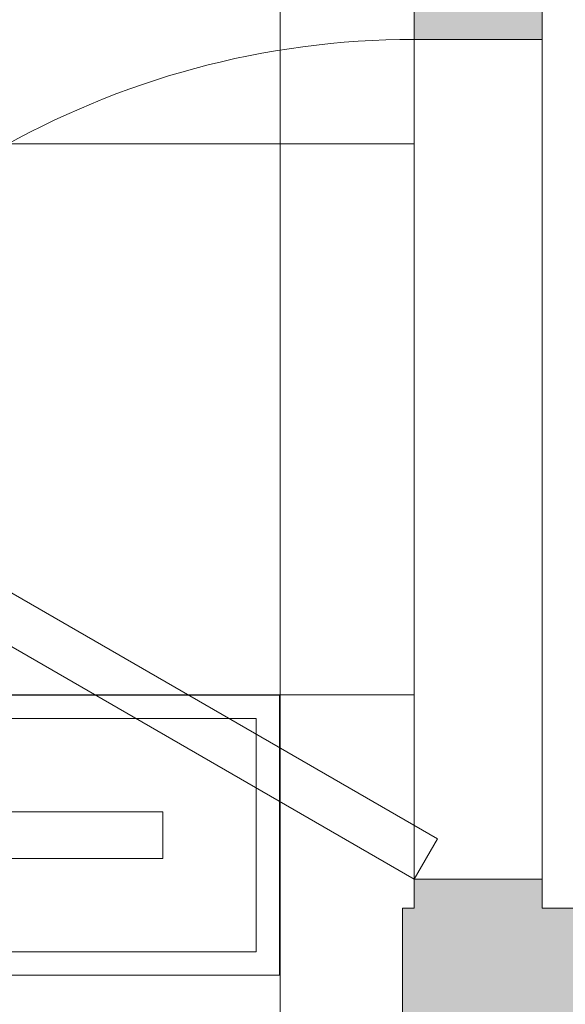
# Model space of a CAD drawing. Header units: inches. Extents: x 10 to 643, y -369 to 487.
# Tile 15 of 40: x 152 to 175, y 347 to 389. Entities that reach past the tile are written whole.
import ezdxf

# ---------------------------------------------------------------- set-up
doc = ezdxf.new("R2010")
doc.units = ezdxf.units.IN
doc.header["$MEASUREMENT"] = 0
for name, color, linetype, lineweight in [('A-CLNG', 13, 'Continuous', 9), ('A-CLNG-PATT', 13, 'Continuous', 9), ('A-DOOR', 31, 'Continuous', 9), ('A-WALL', 90, 'Continuous', 9), ('A-WALL-PATT', 111, 'Continuous', 9), ('E-LITE-EQPM', 6, 'Continuous', 9)]:
    doc.layers.add(name, color=color, linetype=linetype, lineweight=lineweight)

# ---------------------------------------------------------------- blocks, each defined once
blk = doc.blocks.new('Planitar - Single Door - 3_-0 x 6_-8_-5512518-Main Floor')
at = {"layer": 'A-DOOR'}
for p, q in [((16.268, -1.75), (-1.732, -32.927)), ((16.268, -1.75), (18, -2.75)), ((18, -2.75), (0, -33.927)), ((-1.732, -32.927), (0, -33.927))]:
    blk.add_line(p, q, dxfattribs=at)
blk.add_arc((18, -2.75), 36, 180, 240, dxfattribs=at)
blk = doc.blocks.new('Recessed Fluorescent Light - Default 1-5513402-Main Floor')
at = {"layer": 'E-LITE-EQPM'}
for p, q in [((-24, -6), (-24, 6)), ((-24, 6), (24, 6)), ((24, 6), (24, 0)), ((23, 5), (-23, 5)), ((-23, 5), (-23, -5)), ((23, 0), (23, 5)), ((-19, -1), (-19, 1)), ((-19, 1), (19, 1)), ((19, 1), (19, -1)), ((23, -5), (23, 0)), ((24, 0), (24, -6)), ((19, -1), (-19, -1)), ((-23, -5), (23, -5)), ((24, -6), (-24, -6))]:
    blk.add_line(p, q, dxfattribs=at)

msp = doc.modelspace()

# ---------------------------------------------------------------- hatches: boundary and pattern name
at = {"layer": 'A-CLNG-PATT', "lineweight": 18}
h = msp.add_hatch(dxfattribs=at)
h.set_pattern_fill('FP_9', color=256, style=0, pattern_type=2)
h.set_pattern_definition([(0, (115.492, 336.51), (0, -23.622), []), (270, (115.49, 336.51), (-47.244, -3e-15), [])])
h.paths.add_polyline_path([(134.295, 276.5), (168, 276.5), (168, 351), (168.5, 351), (168.5, 390.875), (115.492, 390.867), (115.492, 276.5)], flags=0)
h.paths.add_polyline_path([(161.736, 349.132), (115.736, 349.132), (115.736, 359.132), (161.736, 359.132), (161.736, 349.414)], flags=0)
h.paths.add_polyline_path([(132, 365.875), (132, 376.875), (151, 376.875), (151, 365.875), (132.444, 365.875)], flags=0)
at = {"layer": 'A-WALL-PATT'}
h = msp.add_hatch(color=9, dxfattribs=at)
h.paths.add_polyline_path([(174, 351), (174, 352.25), (168.5, 352.25), (168.5, 351)], flags=0)
h.paths.add_polyline_path([(174, 388.25), (174, 399.125), (168.5, 399.125), (168.5, 388.25)], flags=0)
h.paths.add_polyline_path([(168.5, 431.125), (174, 431.125), (174, 443), (168.5, 443), (168.5, 441.969)], flags=0)
msp.add_hatch(color=9, dxfattribs=at).paths.add_polyline_path([(168, 276.5), (175.5, 276.5), (175.5, 279.25), (182, 279.25), (182, 351), (168, 351), (168, 318.562)], flags=0)

# ---------------------------------------------------------------- linework, layer by layer
at = {"layer": 'A-CLNG'}
for p, q in [((161.736, 359.132), (115.736, 359.132)), ((161.736, 349.132), (161.736, 359.132)), ((115.736, 349.132), (161.736, 349.132))]:
    msp.add_line(p, q, dxfattribs=at)
at = {"layer": 'A-WALL'}
for p, q in [((174, 351), (174, 444)), ((168.5, 390.875), (168.5, 351)), ((174, 388.25), (168.5, 388.25)), ((168.5, 352.25), (174, 352.25)), ((168, 276.5), (168, 351)), ((168, 351), (168.5, 351)), ((174, 351), (182, 351))]:
    msp.add_line(p, q, dxfattribs=at)

# ---------------------------------------------------------------- block references
at = {"layer": 'A-DOOR', "rotation": 269.9999999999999}
msp.add_blockref('Planitar - Single Door - 3_-0 x 6_-8_-5512518-Main Floor', (171.25, 370.25), dxfattribs=at)
at = {"layer": 'E-LITE-EQPM'}
msp.add_blockref('Recessed Fluorescent Light - Default 1-5513402-Main Floor', (138.736, 354.132), dxfattribs=at)

doc.saveas('drawing.dxf')
